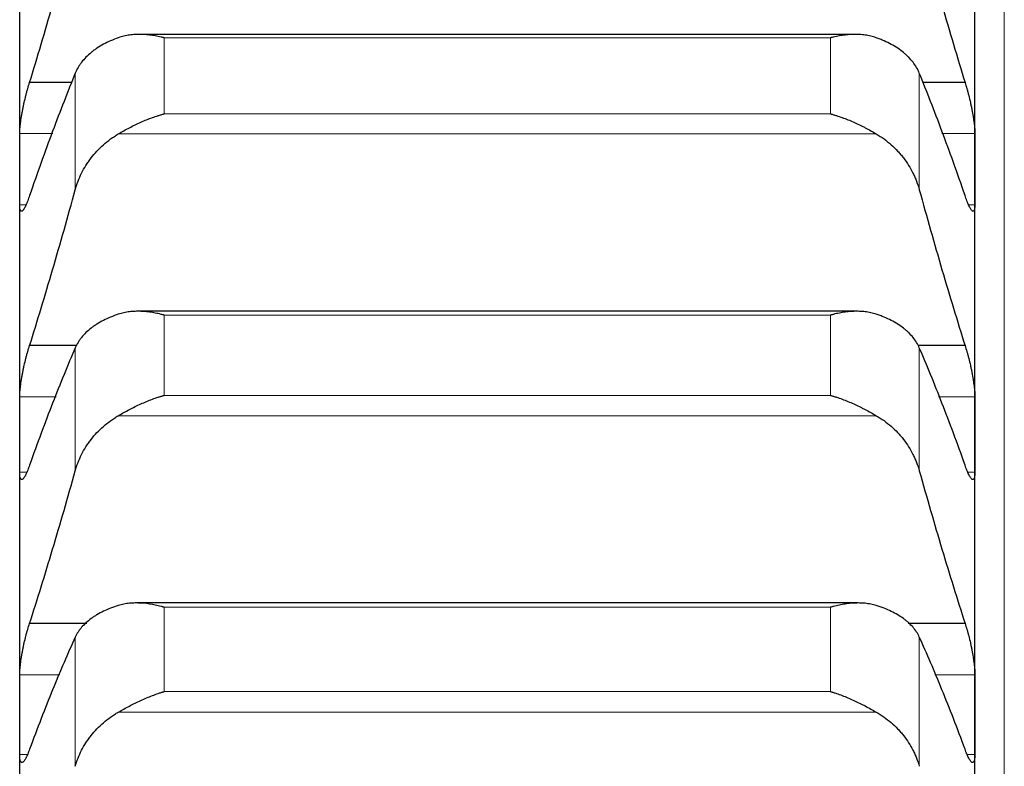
# Model space of a CAD drawing. Header units: inches. Extents: x 0 to 17820, y -10 to 12600.
# Tile 69 of 256: x 6501 to 6554, y 4437 to 4477. Entities that reach past the tile are written whole.
import ezdxf

# ---------------------------------------------------------------- set-up
doc = ezdxf.new("R2010")
doc.units = ezdxf.units.IN
doc.layers.add('1', color=7, linetype='Continuous', true_color=0xffffff)

msp = doc.modelspace()

# ---------------------------------------------------------------- linework, layer by layer
at = {"layer": '1', "color": 110, "linetype": 'Continuous', "lineweight": 13}
for p, q in [((6554.434, 4571.589), (6554.434, 3956.589)), ((6544.978, 4476.162), (6508.69, 4476.162)), ((6508.69, 4472.02), (6508.69, 4476.162)), ((6544.978, 4472.02), (6544.978, 4476.162)), ((6503.86, 4467.893), (6503.86, 4474.236)), ((6549.807, 4467.893), (6549.807, 4474.236)), ((6544.978, 4472.02), (6508.69, 4472.02)), ((6502.634, 4470.957), (6500.836, 4470.957)), ((6547.465, 4470.931), (6506.202, 4470.931)), ((6552.831, 4470.957), (6551.033, 4470.957)), ((6501.181, 4467.074), (6500.836, 4467.074)), ((6552.831, 4467.074), (6552.492, 4467.074)), ((6544.978, 4461.07), (6508.69, 4461.07)), ((6508.69, 4456.7), (6508.69, 4461.07)), ((6544.978, 4456.7), (6544.978, 4461.07)), ((6503.86, 4452.601), (6503.86, 4459.294)), ((6549.807, 4452.601), (6549.807, 4459.294)), ((6502.819, 4456.623), (6500.836, 4456.623)), ((6544.978, 4456.7), (6508.69, 4456.7)), ((6552.831, 4456.623), (6550.849, 4456.623)), ((6547.465, 4455.597), (6506.202, 4455.597)), ((6501.219, 4452.516), (6500.836, 4452.516)), ((6552.831, 4452.516), (6552.448, 4452.516)), ((6544.978, 4445.171), (6508.69, 4445.171)), ((6508.69, 4440.579), (6508.69, 4445.171)), ((6544.978, 4440.579), (6544.978, 4445.171)), ((6503.86, 4436.515), (6503.86, 4443.547)), ((6549.807, 4436.515), (6549.807, 4443.547)), ((6503.02, 4441.489), (6500.836, 4441.489)), ((6552.831, 4441.489), (6550.647, 4441.489)), ((6544.978, 4440.579), (6508.69, 4440.579)), ((6547.465, 4439.464), (6506.202, 4439.464)), ((6501.257, 4437.165), (6500.836, 4437.165)), ((6552.831, 4437.165), (6552.405, 4437.165))]:
    msp.add_line(p, q, dxfattribs=at)
at = {"layer": '1', "color": 2, "linetype": 'Continuous', "lineweight": 25}
for p, q in [((6500.834, 4469.015), (6500.834, 4482.64)), ((6552.834, 4469.015), (6552.834, 4482.64)), ((6546.309, 4476.345), (6507.369, 4476.345)), ((6503.669, 4473.723), (6501.371, 4473.723)), ((6552.296, 4473.723), (6549.999, 4473.723)), ((6500.834, 4454.57), (6500.834, 4469.015)), ((6552.834, 4454.57), (6552.834, 4469.015)), ((6546.383, 4461.277), (6507.284, 4461.277)), ((6503.921, 4459.408), (6501.371, 4459.408)), ((6552.296, 4459.408), (6549.72, 4459.408)), ((6500.834, 4439.327), (6500.834, 4454.57)), ((6552.834, 4439.327), (6552.834, 4454.57)), ((6546.458, 4445.403), (6507.198, 4445.403)), ((6504.491, 4444.288), (6501.371, 4444.288)), ((6552.296, 4444.288), (6549.209, 4444.288)), ((6500.834, 4423.311), (6500.834, 4439.327)), ((6552.834, 4423.311), (6552.834, 4439.327))]:
    msp.add_line(p, q, dxfattribs=at)
for points in [[(6501.371, 4473.723), (6501.582, 4474.41), (6502.002, 4475.801), (6502.627, 4477.938), (6503.247, 4480.123), (6503.656, 4481.613), (6503.86, 4482.366)], [(6549.807, 4482.366), (6550.011, 4481.613), (6550.421, 4480.123), (6551.04, 4477.938), (6551.665, 4475.801), (6552.085, 4474.41), (6552.296, 4473.723)], [(6503.86, 4474.236), (6503.656, 4473.737), (6503.247, 4472.712), (6502.627, 4471.09), (6502.002, 4469.384), (6501.582, 4468.191), (6501.371, 4467.58)], [(6552.296, 4467.58), (6552.085, 4468.191), (6551.665, 4469.384), (6551.04, 4471.09), (6550.421, 4472.712), (6550.011, 4473.737), (6549.807, 4474.236)], [(6500.834, 4469.015), (6500.834, 4469.663), (6500.835, 4470.31), (6500.836, 4470.957)], [(6552.831, 4470.957), (6552.833, 4470.31), (6552.834, 4469.663), (6552.834, 4469.015)], [(6500.836, 4467.074), (6500.835, 4467.721), (6500.834, 4468.368), (6500.834, 4469.015)], [(6552.834, 4469.015), (6552.834, 4468.368), (6552.833, 4467.721), (6552.831, 4467.074)], [(6501.371, 4459.408), (6501.582, 4460.079), (6502.002, 4461.44), (6502.627, 4463.534), (6503.247, 4465.682), (6503.656, 4467.15), (6503.86, 4467.893)], [(6549.807, 4467.893), (6550.011, 4467.15), (6550.421, 4465.682), (6551.04, 4463.534), (6551.665, 4461.44), (6552.085, 4460.079), (6552.296, 4459.408)], [(6503.86, 4459.294), (6503.656, 4458.821), (6503.247, 4457.844), (6502.627, 4456.292), (6502.002, 4454.653), (6501.582, 4453.502), (6501.371, 4452.911)], [(6552.296, 4452.911), (6552.085, 4453.502), (6551.665, 4454.653), (6551.04, 4456.292), (6550.421, 4457.844), (6550.011, 4458.821), (6549.807, 4459.294)], [(6500.834, 4454.57), (6500.834, 4455.254), (6500.835, 4455.939), (6500.836, 4456.623)], [(6552.831, 4456.623), (6552.833, 4455.939), (6552.834, 4455.254), (6552.834, 4454.57)], [(6500.836, 4452.516), (6500.835, 4453.201), (6500.834, 4453.885), (6500.834, 4454.57)], [(6552.834, 4454.57), (6552.834, 4453.885), (6552.833, 4453.201), (6552.831, 4452.516)], [(6501.371, 4444.288), (6501.582, 4444.942), (6502.002, 4446.27), (6502.627, 4448.319), (6503.247, 4450.426), (6503.656, 4451.87), (6503.86, 4452.601)], [(6549.807, 4452.601), (6550.011, 4451.87), (6550.421, 4450.426), (6551.04, 4448.319), (6551.665, 4446.27), (6552.085, 4444.942), (6552.296, 4444.288)], [(6503.86, 4443.547), (6503.656, 4443.1), (6503.247, 4442.174), (6502.627, 4440.694), (6502.002, 4439.124), (6501.582, 4438.017), (6501.371, 4437.448)], [(6552.296, 4437.448), (6552.085, 4438.017), (6551.665, 4439.124), (6551.04, 4440.694), (6550.421, 4442.174), (6550.011, 4443.1), (6549.807, 4443.547)], [(6500.834, 4439.327), (6500.834, 4440.047), (6500.835, 4440.768), (6500.836, 4441.489)], [(6552.831, 4441.489), (6552.833, 4440.768), (6552.834, 4440.047), (6552.834, 4439.327)], [(6500.836, 4437.165), (6500.835, 4437.885), (6500.834, 4438.606), (6500.834, 4439.327)], [(6552.834, 4439.327), (6552.834, 4438.606), (6552.833, 4437.885), (6552.831, 4437.165)]]:
    msp.add_open_spline(points, degree=3, dxfattribs=at)
for points, knots in [([(6506.202, 4476.163), (6506.056, 4476.112), (6505.916, 4476.057), (6505.648, 4475.939), (6505.39, 4475.812), (6505.154, 4475.671), (6505.013, 4475.577), (6504.985, 4475.558), (6504.93, 4475.519), (6504.903, 4475.5), (6504.823, 4475.44), (6504.771, 4475.4), (6504.622, 4475.277), (6504.529, 4475.192), (6504.357, 4475.016), (6504.278, 4474.926), (6504.17, 4474.785), (6504.136, 4474.737), (6504.087, 4474.665), (6504.071, 4474.64), (6504.04, 4474.591), (6504.025, 4474.566), (6503.953, 4474.442), (6503.903, 4474.34), (6503.86, 4474.236)], [0, 0, 0, 0, 0.125, 0.125, 0.25, 0.375, 0.375, 0.40625, 0.40625, 0.4375, 0.4375, 0.5, 0.5, 0.625, 0.625, 0.75, 0.75, 0.8125, 0.8125, 0.84375, 0.84375, 0.875, 0.875, 1, 1, 1, 1]), ([(6508.69, 4476.162), (6508.686, 4476.163), (6508.683, 4476.164), (6508.677, 4476.165), (6508.673, 4476.166), (6508.663, 4476.169), (6508.643, 4476.174), (6508.597, 4476.185), (6508.504, 4476.207), (6508.425, 4476.225), (6508.267, 4476.257), (6508.162, 4476.275), (6507.848, 4476.322), (6507.64, 4476.34), (6507.329, 4476.346), (6507.226, 4476.344), (6507.07, 4476.336), (6507.018, 4476.332), (6506.915, 4476.322), (6506.863, 4476.316), (6506.708, 4476.294), (6506.606, 4476.275), (6506.403, 4476.227), (6506.302, 4476.198), (6506.202, 4476.163)], [0, 0, 0, 0, 0.003906, 0.003906, 0.007812, 0.007812, 0.015625, 0.03125, 0.0625, 0.125, 0.125, 0.25, 0.25, 0.5, 0.5, 0.625, 0.625, 0.6875, 0.6875, 0.75, 0.75, 0.875, 0.875, 1, 1, 1, 1]), ([(6547.465, 4476.163), (6547.366, 4476.198), (6547.265, 4476.227), (6547.064, 4476.275), (6546.963, 4476.294), (6546.759, 4476.322), (6546.656, 4476.332), (6546.45, 4476.344), (6546.346, 4476.346), (6546.136, 4476.342), (6546.031, 4476.337), (6545.821, 4476.319), (6545.716, 4476.307), (6545.506, 4476.276), (6545.401, 4476.257), (6545.242, 4476.225), (6545.163, 4476.207), (6545.071, 4476.185), (6545.024, 4476.174), (6545.004, 4476.169), (6544.991, 4476.165), (6544.984, 4476.164), (6544.978, 4476.162)], [0, 0, 0, 0, 0.125, 0.125, 0.25, 0.25, 0.375, 0.375, 0.5, 0.5, 0.625, 0.625, 0.75, 0.75, 0.875, 0.875, 0.9375, 0.96875, 0.984375, 0.992188, 0.992188, 1, 1, 1, 1]), ([(6549.807, 4474.236), (6549.765, 4474.34), (6549.715, 4474.441), (6549.6, 4474.639), (6549.471, 4474.831), (6549.314, 4475.013), (6549.184, 4475.146), (6549.139, 4475.189), (6549.069, 4475.254), (6549.045, 4475.275), (6548.997, 4475.317), (6548.972, 4475.338), (6548.847, 4475.44), (6548.636, 4475.597), (6548.401, 4475.739), (6548.154, 4475.873), (6548.024, 4475.937), (6547.854, 4476.011), (6547.82, 4476.026), (6547.751, 4476.055), (6547.646, 4476.097), (6547.538, 4476.137), (6547.465, 4476.163)], [0, 0, 0, 0, 0.125, 0.125, 0.25, 0.375, 0.375, 0.4375, 0.4375, 0.46875, 0.46875, 0.5, 0.5, 0.625, 0.75, 0.75, 0.875, 0.875, 0.90625, 0.90625, 0.9375, 1, 1, 1, 1]), ([(6500.836, 4470.957), (6500.836, 4470.995), (6500.838, 4471.075), (6500.847, 4471.209), (6500.855, 4471.308), (6500.863, 4471.386), (6500.866, 4471.413), (6500.872, 4471.467), (6500.876, 4471.494), (6500.893, 4471.632), (6500.91, 4471.748), (6500.935, 4471.901), (6500.94, 4471.932), (6500.948, 4471.978), (6500.951, 4471.994), (6500.956, 4472.025), (6500.97, 4472.104), (6500.997, 4472.246), (6501.023, 4472.375), (6501.05, 4472.503), (6501.064, 4472.568), (6501.108, 4472.764), (6501.138, 4472.891), (6501.186, 4473.079), (6501.202, 4473.141), (6501.227, 4473.233), (6501.235, 4473.264), (6501.252, 4473.325), (6501.26, 4473.355), (6501.303, 4473.503), (6501.337, 4473.615), (6501.371, 4473.723)], [0, 0, 0, 0, 0.0625, 0.125, 0.1875, 0.1875, 0.21875, 0.21875, 0.25, 0.25, 0.375, 0.375, 0.40625, 0.40625, 0.421875, 0.421875, 0.4375, 0.5, 0.5625, 0.5625, 0.625, 0.625, 0.75, 0.75, 0.8125, 0.8125, 0.84375, 0.84375, 0.875, 0.875, 1, 1, 1, 1]), ([(6552.296, 4473.723), (6552.331, 4473.615), (6552.365, 4473.503), (6552.415, 4473.327), (6552.432, 4473.267), (6552.456, 4473.175), (6552.465, 4473.144), (6552.481, 4473.082), (6552.489, 4473.05), (6552.529, 4472.892), (6552.56, 4472.765), (6552.603, 4472.572), (6552.617, 4472.507), (6552.637, 4472.41), (6552.644, 4472.377), (6552.657, 4472.312), (6552.664, 4472.28), (6552.695, 4472.12), (6552.717, 4471.996), (6552.742, 4471.843), (6552.747, 4471.813), (6552.756, 4471.753), (6552.761, 4471.723), (6552.773, 4471.635), (6552.781, 4471.578), (6552.802, 4471.413), (6552.813, 4471.31), (6552.822, 4471.19), (6552.823, 4471.167), (6552.826, 4471.121), (6552.827, 4471.099), (6552.83, 4471.035), (6552.831, 4470.995), (6552.831, 4470.957)], [0, 0, 0, 0, 0.125, 0.125, 0.1875, 0.1875, 0.21875, 0.21875, 0.25, 0.25, 0.375, 0.375, 0.4375, 0.4375, 0.46875, 0.46875, 0.5, 0.5, 0.625, 0.625, 0.65625, 0.65625, 0.6875, 0.6875, 0.75, 0.75, 0.875, 0.875, 0.90625, 0.90625, 0.9375, 0.9375, 1, 1, 1, 1]), ([(6506.202, 4470.931), (6506.302, 4470.989), (6506.402, 4471.047), (6506.603, 4471.159), (6506.705, 4471.214), (6506.908, 4471.321), (6507.011, 4471.373), (6507.218, 4471.473), (6507.322, 4471.522), (6507.532, 4471.616), (6507.637, 4471.66), (6507.846, 4471.745), (6507.951, 4471.785), (6508.161, 4471.861), (6508.267, 4471.896), (6508.425, 4471.946), (6508.504, 4471.969), (6508.597, 4471.995), (6508.643, 4472.008), (6508.663, 4472.013), (6508.676, 4472.017), (6508.683, 4472.019), (6508.69, 4472.02)], [0, 0, 0, 0, 0.125, 0.125, 0.25, 0.25, 0.375, 0.375, 0.5, 0.5, 0.625, 0.625, 0.75, 0.75, 0.875, 0.875, 0.9375, 0.96875, 0.984375, 0.992188, 0.992188, 1, 1, 1, 1]), ([(6544.978, 4472.02), (6544.981, 4472.019), (6544.984, 4472.019), (6544.991, 4472.017), (6544.994, 4472.016), (6545.004, 4472.013), (6545.024, 4472.008), (6545.071, 4471.995), (6545.163, 4471.969), (6545.242, 4471.946), (6545.4, 4471.896), (6545.505, 4471.861), (6545.819, 4471.748), (6546.027, 4471.664), (6546.338, 4471.525), (6546.442, 4471.477), (6546.597, 4471.401), (6546.649, 4471.376), (6546.753, 4471.323), (6546.805, 4471.297), (6546.96, 4471.216), (6547.062, 4471.16), (6547.265, 4471.047), (6547.365, 4470.99), (6547.465, 4470.931)], [0, 0, 0, 0, 0.003906, 0.003906, 0.007812, 0.007812, 0.015625, 0.03125, 0.0625, 0.125, 0.125, 0.25, 0.25, 0.5, 0.5, 0.625, 0.625, 0.6875, 0.6875, 0.75, 0.75, 0.875, 0.875, 1, 1, 1, 1]), ([(6503.86, 4467.893), (6503.903, 4468.049), (6503.953, 4468.201), (6504.067, 4468.5), (6504.196, 4468.794), (6504.354, 4469.077), (6504.483, 4469.284), (6504.528, 4469.353), (6504.599, 4469.454), (6504.622, 4469.488), (6504.671, 4469.555), (6504.695, 4469.588), (6504.82, 4469.751), (6505.032, 4470.002), (6505.267, 4470.232), (6505.514, 4470.451), (6505.643, 4470.556), (6505.813, 4470.679), (6505.848, 4470.703), (6505.917, 4470.751), (6506.022, 4470.822), (6506.129, 4470.888), (6506.202, 4470.931)], [0, 0, 0, 0, 0.125, 0.125, 0.25, 0.375, 0.375, 0.4375, 0.4375, 0.46875, 0.46875, 0.5, 0.5, 0.625, 0.75, 0.75, 0.875, 0.875, 0.90625, 0.90625, 0.9375, 1, 1, 1, 1]), ([(6547.465, 4470.931), (6547.611, 4470.846), (6547.751, 4470.754), (6548.02, 4470.559), (6548.278, 4470.351), (6548.514, 4470.121), (6548.655, 4469.97), (6548.682, 4469.939), (6548.737, 4469.877), (6548.764, 4469.846), (6548.845, 4469.751), (6548.896, 4469.687), (6549.046, 4469.491), (6549.139, 4469.357), (6549.31, 4469.082), (6549.389, 4468.941), (6549.497, 4468.725), (6549.532, 4468.651), (6549.581, 4468.54), (6549.596, 4468.503), (6549.627, 4468.428), (6549.642, 4468.391), (6549.715, 4468.202), (6549.765, 4468.049), (6549.807, 4467.893)], [0, 0, 0, 0, 0.125, 0.125, 0.25, 0.375, 0.375, 0.40625, 0.40625, 0.4375, 0.4375, 0.5, 0.5, 0.625, 0.625, 0.75, 0.75, 0.8125, 0.8125, 0.84375, 0.84375, 0.875, 0.875, 1, 1, 1, 1]), ([(6501.371, 4467.58), (6501.337, 4467.474), (6501.303, 4467.377), (6501.252, 4467.244), (6501.236, 4467.202), (6501.211, 4467.142), (6501.203, 4467.122), (6501.186, 4467.084), (6501.178, 4467.066), (6501.138, 4466.978), (6501.108, 4466.919), (6501.064, 4466.846), (6501.05, 4466.825), (6501.03, 4466.797), (6501.023, 4466.789), (6501.01, 4466.773), (6501.004, 4466.766), (6500.973, 4466.736), (6500.95, 4466.724), (6500.925, 4466.725), (6500.921, 4466.726), (6500.911, 4466.729), (6500.907, 4466.732), (6500.894, 4466.742), (6500.886, 4466.752), (6500.866, 4466.792), (6500.855, 4466.831), (6500.846, 4466.895), (6500.844, 4466.909), (6500.841, 4466.938), (6500.84, 4466.954), (6500.837, 4467.001), (6500.836, 4467.036), (6500.836, 4467.074)], [0, 0, 0, 0, 0.125, 0.125, 0.1875, 0.1875, 0.21875, 0.21875, 0.25, 0.25, 0.375, 0.375, 0.4375, 0.4375, 0.46875, 0.46875, 0.5, 0.5, 0.625, 0.625, 0.65625, 0.65625, 0.6875, 0.6875, 0.75, 0.75, 0.875, 0.875, 0.90625, 0.90625, 0.9375, 0.9375, 1, 1, 1, 1]), ([(6552.831, 4467.074), (6552.831, 4467.036), (6552.829, 4466.967), (6552.821, 4466.881), (6552.812, 4466.835), (6552.804, 4466.806), (6552.801, 4466.796), (6552.795, 4466.78), (6552.792, 4466.772), (6552.774, 4466.739), (6552.758, 4466.725), (6552.733, 4466.724), (6552.728, 4466.725), (6552.72, 4466.727), (6552.717, 4466.728), (6552.711, 4466.73), (6552.697, 4466.736), (6552.671, 4466.757), (6552.645, 4466.787), (6552.618, 4466.824), (6552.604, 4466.845), (6552.56, 4466.918), (6552.529, 4466.978), (6552.482, 4467.082), (6552.466, 4467.12), (6552.441, 4467.18), (6552.432, 4467.201), (6552.416, 4467.243), (6552.407, 4467.265), (6552.365, 4467.377), (6552.331, 4467.474), (6552.296, 4467.58)], [0, 0, 0, 0, 0.0625, 0.125, 0.1875, 0.1875, 0.21875, 0.21875, 0.25, 0.25, 0.375, 0.375, 0.40625, 0.40625, 0.421875, 0.421875, 0.4375, 0.5, 0.5625, 0.5625, 0.625, 0.625, 0.75, 0.75, 0.8125, 0.8125, 0.84375, 0.84375, 0.875, 0.875, 1, 1, 1, 1]), ([(6508.69, 4461.07), (6508.686, 4461.071), (6508.683, 4461.072), (6508.677, 4461.074), (6508.673, 4461.075), (6508.663, 4461.078), (6508.643, 4461.083), (6508.597, 4461.095), (6508.504, 4461.119), (6508.425, 4461.137), (6508.267, 4461.172), (6508.162, 4461.192), (6507.848, 4461.244), (6507.64, 4461.266), (6507.329, 4461.278), (6507.226, 4461.278), (6507.07, 4461.273), (6507.018, 4461.27), (6506.915, 4461.262), (6506.863, 4461.257), (6506.708, 4461.238), (6506.606, 4461.222), (6506.403, 4461.178), (6506.302, 4461.151), (6506.202, 4461.118)], [0, 0, 0, 0, 0.003906, 0.003906, 0.007812, 0.007812, 0.015625, 0.03125, 0.0625, 0.125, 0.125, 0.25, 0.25, 0.5, 0.5, 0.625, 0.625, 0.6875, 0.6875, 0.75, 0.75, 0.875, 0.875, 1, 1, 1, 1]), ([(6547.465, 4461.118), (6547.366, 4461.151), (6547.265, 4461.178), (6547.064, 4461.221), (6546.963, 4461.238), (6546.759, 4461.263), (6546.656, 4461.271), (6546.45, 4461.278), (6546.346, 4461.278), (6546.136, 4461.27), (6546.031, 4461.263), (6545.821, 4461.241), (6545.716, 4461.227), (6545.506, 4461.192), (6545.401, 4461.172), (6545.242, 4461.137), (6545.163, 4461.119), (6545.071, 4461.095), (6545.024, 4461.083), (6545.004, 4461.078), (6544.991, 4461.074), (6544.984, 4461.072), (6544.978, 4461.07)], [0, 0, 0, 0, 0.125, 0.125, 0.25, 0.25, 0.375, 0.375, 0.5, 0.5, 0.625, 0.625, 0.75, 0.75, 0.875, 0.875, 0.9375, 0.96875, 0.984375, 0.992188, 0.992188, 1, 1, 1, 1]), ([(6506.202, 4461.118), (6506.056, 4461.07), (6505.916, 4461.018), (6505.648, 4460.906), (6505.39, 4460.787), (6505.154, 4460.653), (6505.013, 4460.564), (6504.985, 4460.547), (6504.93, 4460.51), (6504.903, 4460.492), (6504.823, 4460.435), (6504.771, 4460.397), (6504.622, 4460.281), (6504.529, 4460.201), (6504.357, 4460.034), (6504.278, 4459.949), (6504.17, 4459.815), (6504.136, 4459.77), (6504.087, 4459.701), (6504.071, 4459.678), (6504.04, 4459.631), (6504.025, 4459.608), (6503.953, 4459.49), (6503.903, 4459.393), (6503.86, 4459.294)], [0, 0, 0, 0, 0.125, 0.125, 0.25, 0.375, 0.375, 0.40625, 0.40625, 0.4375, 0.4375, 0.5, 0.5, 0.625, 0.625, 0.75, 0.75, 0.8125, 0.8125, 0.84375, 0.84375, 0.875, 0.875, 1, 1, 1, 1]), ([(6549.807, 4459.294), (6549.765, 4459.393), (6549.715, 4459.489), (6549.6, 4459.677), (6549.471, 4459.859), (6549.314, 4460.031), (6549.184, 4460.157), (6549.139, 4460.198), (6549.069, 4460.259), (6549.045, 4460.279), (6548.997, 4460.319), (6548.972, 4460.338), (6548.847, 4460.436), (6548.636, 4460.584), (6548.401, 4460.717), (6548.154, 4460.844), (6548.024, 4460.904), (6547.854, 4460.975), (6547.82, 4460.989), (6547.751, 4461.016), (6547.646, 4461.056), (6547.538, 4461.094), (6547.465, 4461.118)], [0, 0, 0, 0, 0.125, 0.125, 0.25, 0.375, 0.375, 0.4375, 0.4375, 0.46875, 0.46875, 0.5, 0.5, 0.625, 0.75, 0.75, 0.875, 0.875, 0.90625, 0.90625, 0.9375, 1, 1, 1, 1]), ([(6500.836, 4456.623), (6500.836, 4456.663), (6500.838, 4456.748), (6500.847, 4456.888), (6500.855, 4456.99), (6500.863, 4457.07), (6500.866, 4457.098), (6500.872, 4457.153), (6500.876, 4457.181), (6500.893, 4457.323), (6500.91, 4457.441), (6500.935, 4457.596), (6500.94, 4457.627), (6500.948, 4457.674), (6500.951, 4457.69), (6500.956, 4457.722), (6500.97, 4457.802), (6500.997, 4457.945), (6501.023, 4458.074), (6501.05, 4458.203), (6501.064, 4458.268), (6501.108, 4458.463), (6501.138, 4458.59), (6501.186, 4458.776), (6501.202, 4458.838), (6501.227, 4458.929), (6501.235, 4458.959), (6501.252, 4459.018), (6501.26, 4459.048), (6501.303, 4459.193), (6501.337, 4459.304), (6501.371, 4459.408)], [0, 0, 0, 0, 0.0625, 0.125, 0.1875, 0.1875, 0.21875, 0.21875, 0.25, 0.25, 0.375, 0.375, 0.40625, 0.40625, 0.421875, 0.421875, 0.4375, 0.5, 0.5625, 0.5625, 0.625, 0.625, 0.75, 0.75, 0.8125, 0.8125, 0.84375, 0.84375, 0.875, 0.875, 1, 1, 1, 1]), ([(6552.296, 4459.408), (6552.331, 4459.304), (6552.365, 4459.194), (6552.415, 4459.021), (6552.432, 4458.962), (6552.456, 4458.871), (6552.465, 4458.841), (6552.481, 4458.779), (6552.489, 4458.747), (6552.529, 4458.591), (6552.56, 4458.464), (6552.603, 4458.272), (6552.617, 4458.207), (6552.637, 4458.109), (6552.644, 4458.076), (6552.657, 4458.011), (6552.664, 4457.979), (6552.695, 4457.818), (6552.717, 4457.692), (6552.742, 4457.538), (6552.747, 4457.507), (6552.756, 4457.446), (6552.761, 4457.415), (6552.773, 4457.326), (6552.781, 4457.267), (6552.802, 4457.098), (6552.813, 4456.992), (6552.822, 4456.868), (6552.823, 4456.843), (6552.826, 4456.796), (6552.827, 4456.773), (6552.83, 4456.706), (6552.831, 4456.663), (6552.831, 4456.623)], [0, 0, 0, 0, 0.125, 0.125, 0.1875, 0.1875, 0.21875, 0.21875, 0.25, 0.25, 0.375, 0.375, 0.4375, 0.4375, 0.46875, 0.46875, 0.5, 0.5, 0.625, 0.625, 0.65625, 0.65625, 0.6875, 0.6875, 0.75, 0.75, 0.875, 0.875, 0.90625, 0.90625, 0.9375, 0.9375, 1, 1, 1, 1]), ([(6506.202, 4455.597), (6506.302, 4455.655), (6506.402, 4455.711), (6506.603, 4455.823), (6506.705, 4455.878), (6506.908, 4455.985), (6507.011, 4456.037), (6507.218, 4456.138), (6507.322, 4456.188), (6507.532, 4456.283), (6507.637, 4456.328), (6507.846, 4456.415), (6507.951, 4456.456), (6508.161, 4456.534), (6508.267, 4456.571), (6508.425, 4456.622), (6508.504, 4456.647), (6508.597, 4456.674), (6508.643, 4456.687), (6508.663, 4456.693), (6508.676, 4456.697), (6508.683, 4456.698), (6508.69, 4456.7)], [0, 0, 0, 0, 0.125, 0.125, 0.25, 0.25, 0.375, 0.375, 0.5, 0.5, 0.625, 0.625, 0.75, 0.75, 0.875, 0.875, 0.9375, 0.96875, 0.984375, 0.992188, 0.992188, 1, 1, 1, 1]), ([(6544.978, 4456.7), (6544.981, 4456.699), (6544.984, 4456.698), (6544.991, 4456.697), (6544.994, 4456.696), (6545.004, 4456.693), (6545.024, 4456.687), (6545.071, 4456.674), (6545.163, 4456.647), (6545.242, 4456.622), (6545.4, 4456.571), (6545.505, 4456.534), (6545.819, 4456.418), (6546.027, 4456.332), (6546.338, 4456.191), (6546.442, 4456.142), (6546.597, 4456.066), (6546.649, 4456.04), (6546.753, 4455.988), (6546.805, 4455.961), (6546.96, 4455.88), (6547.062, 4455.824), (6547.265, 4455.712), (6547.365, 4455.655), (6547.465, 4455.597)], [0, 0, 0, 0, 0.003906, 0.003906, 0.007812, 0.007812, 0.015625, 0.03125, 0.0625, 0.125, 0.125, 0.25, 0.25, 0.5, 0.5, 0.625, 0.625, 0.6875, 0.6875, 0.75, 0.75, 0.875, 0.875, 1, 1, 1, 1]), ([(6503.86, 4452.601), (6503.903, 4452.754), (6503.953, 4452.904), (6504.067, 4453.199), (6504.196, 4453.489), (6504.354, 4453.767), (6504.483, 4453.972), (6504.528, 4454.04), (6504.599, 4454.14), (6504.622, 4454.173), (6504.671, 4454.239), (6504.695, 4454.271), (6504.82, 4454.432), (6505.032, 4454.679), (6505.267, 4454.906), (6505.514, 4455.123), (6505.643, 4455.226), (6505.813, 4455.348), (6505.848, 4455.372), (6505.917, 4455.419), (6506.022, 4455.489), (6506.129, 4455.555), (6506.202, 4455.597)], [0, 0, 0, 0, 0.125, 0.125, 0.25, 0.375, 0.375, 0.4375, 0.4375, 0.46875, 0.46875, 0.5, 0.5, 0.625, 0.75, 0.75, 0.875, 0.875, 0.90625, 0.90625, 0.9375, 1, 1, 1, 1]), ([(6547.465, 4455.597), (6547.611, 4455.513), (6547.751, 4455.422), (6548.02, 4455.229), (6548.278, 4455.025), (6548.514, 4454.797), (6548.655, 4454.648), (6548.682, 4454.618), (6548.737, 4454.557), (6548.764, 4454.526), (6548.845, 4454.432), (6548.896, 4454.369), (6549.046, 4454.176), (6549.139, 4454.044), (6549.31, 4453.773), (6549.389, 4453.634), (6549.497, 4453.42), (6549.532, 4453.348), (6549.581, 4453.239), (6549.596, 4453.202), (6549.627, 4453.128), (6549.642, 4453.091), (6549.715, 4452.905), (6549.765, 4452.754), (6549.807, 4452.601)], [0, 0, 0, 0, 0.125, 0.125, 0.25, 0.375, 0.375, 0.40625, 0.40625, 0.4375, 0.4375, 0.5, 0.5, 0.625, 0.625, 0.75, 0.75, 0.8125, 0.8125, 0.84375, 0.84375, 0.875, 0.875, 1, 1, 1, 1]), ([(6501.371, 4452.911), (6501.337, 4452.809), (6501.303, 4452.715), (6501.252, 4452.587), (6501.236, 4452.547), (6501.211, 4452.49), (6501.203, 4452.472), (6501.186, 4452.436), (6501.178, 4452.419), (6501.138, 4452.336), (6501.108, 4452.281), (6501.064, 4452.216), (6501.05, 4452.197), (6501.03, 4452.173), (6501.023, 4452.166), (6501.01, 4452.153), (6501.004, 4452.148), (6500.973, 4452.123), (6500.95, 4452.116), (6500.925, 4452.124), (6500.921, 4452.126), (6500.911, 4452.132), (6500.907, 4452.136), (6500.894, 4452.151), (6500.886, 4452.163), (6500.866, 4452.21), (6500.855, 4452.254), (6500.846, 4452.325), (6500.844, 4452.34), (6500.841, 4452.372), (6500.84, 4452.388), (6500.837, 4452.439), (6500.836, 4452.477), (6500.836, 4452.516)], [0, 0, 0, 0, 0.125, 0.125, 0.1875, 0.1875, 0.21875, 0.21875, 0.25, 0.25, 0.375, 0.375, 0.4375, 0.4375, 0.46875, 0.46875, 0.5, 0.5, 0.625, 0.625, 0.65625, 0.65625, 0.6875, 0.6875, 0.75, 0.75, 0.875, 0.875, 0.90625, 0.90625, 0.9375, 0.9375, 1, 1, 1, 1]), ([(6552.831, 4452.516), (6552.831, 4452.477), (6552.829, 4452.403), (6552.821, 4452.31), (6552.812, 4452.259), (6552.804, 4452.226), (6552.801, 4452.215), (6552.795, 4452.196), (6552.792, 4452.187), (6552.774, 4452.148), (6552.758, 4452.129), (6552.733, 4452.121), (6552.728, 4452.12), (6552.72, 4452.12), (6552.717, 4452.121), (6552.711, 4452.121), (6552.697, 4452.125), (6552.671, 4452.139), (6552.645, 4452.165), (6552.618, 4452.196), (6552.604, 4452.215), (6552.56, 4452.281), (6552.529, 4452.336), (6552.482, 4452.434), (6552.466, 4452.469), (6552.441, 4452.526), (6552.432, 4452.546), (6552.416, 4452.587), (6552.407, 4452.607), (6552.365, 4452.715), (6552.331, 4452.809), (6552.296, 4452.911)], [0, 0, 0, 0, 0.0625, 0.125, 0.1875, 0.1875, 0.21875, 0.21875, 0.25, 0.25, 0.375, 0.375, 0.40625, 0.40625, 0.421875, 0.421875, 0.4375, 0.5, 0.5625, 0.5625, 0.625, 0.625, 0.75, 0.75, 0.8125, 0.8125, 0.84375, 0.84375, 0.875, 0.875, 1, 1, 1, 1]), ([(6506.202, 4445.264), (6506.056, 4445.219), (6505.916, 4445.171), (6505.648, 4445.066), (6505.39, 4444.954), (6505.154, 4444.828), (6505.013, 4444.745), (6504.985, 4444.728), (6504.93, 4444.694), (6504.903, 4444.677), (6504.823, 4444.624), (6504.771, 4444.588), (6504.622, 4444.479), (6504.529, 4444.403), (6504.357, 4444.246), (6504.278, 4444.165), (6504.17, 4444.04), (6504.136, 4443.997), (6504.087, 4443.932), (6504.071, 4443.91), (6504.04, 4443.866), (6504.025, 4443.844), (6503.953, 4443.732), (6503.903, 4443.641), (6503.86, 4443.547)], [0, 0, 0, 0, 0.125, 0.125, 0.25, 0.375, 0.375, 0.40625, 0.40625, 0.4375, 0.4375, 0.5, 0.5, 0.625, 0.625, 0.75, 0.75, 0.8125, 0.8125, 0.84375, 0.84375, 0.875, 0.875, 1, 1, 1, 1]), ([(6508.69, 4445.171), (6508.686, 4445.172), (6508.683, 4445.173), (6508.677, 4445.175), (6508.673, 4445.176), (6508.663, 4445.179), (6508.643, 4445.184), (6508.597, 4445.197), (6508.504, 4445.222), (6508.425, 4445.242), (6508.267, 4445.279), (6508.162, 4445.301), (6507.848, 4445.358), (6507.64, 4445.384), (6507.329, 4445.402), (6507.226, 4445.404), (6507.07, 4445.402), (6507.018, 4445.4), (6506.915, 4445.394), (6506.863, 4445.39), (6506.708, 4445.375), (6506.606, 4445.36), (6506.403, 4445.32), (6506.302, 4445.295), (6506.202, 4445.264)], [0, 0, 0, 0, 0.003906, 0.003906, 0.007812, 0.007812, 0.015625, 0.03125, 0.0625, 0.125, 0.125, 0.25, 0.25, 0.5, 0.5, 0.625, 0.625, 0.6875, 0.6875, 0.75, 0.75, 0.875, 0.875, 1, 1, 1, 1]), ([(6547.465, 4445.264), (6547.366, 4445.295), (6547.265, 4445.32), (6547.064, 4445.36), (6546.963, 4445.374), (6546.759, 4445.395), (6546.656, 4445.4), (6546.45, 4445.404), (6546.346, 4445.402), (6546.136, 4445.39), (6546.031, 4445.381), (6545.821, 4445.355), (6545.716, 4445.339), (6545.506, 4445.301), (6545.401, 4445.279), (6545.242, 4445.242), (6545.163, 4445.222), (6545.071, 4445.197), (6545.024, 4445.184), (6545.004, 4445.179), (6544.991, 4445.175), (6544.984, 4445.173), (6544.978, 4445.171)], [0, 0, 0, 0, 0.125, 0.125, 0.25, 0.25, 0.375, 0.375, 0.5, 0.5, 0.625, 0.625, 0.75, 0.75, 0.875, 0.875, 0.9375, 0.96875, 0.984375, 0.992188, 0.992188, 1, 1, 1, 1]), ([(6549.807, 4443.547), (6549.765, 4443.641), (6549.715, 4443.732), (6549.6, 4443.909), (6549.471, 4444.081), (6549.314, 4444.243), (6549.184, 4444.361), (6549.139, 4444.4), (6549.069, 4444.458), (6549.045, 4444.477), (6548.997, 4444.514), (6548.972, 4444.533), (6548.847, 4444.624), (6548.636, 4444.763), (6548.401, 4444.889), (6548.154, 4445.008), (6548.024, 4445.064), (6547.854, 4445.13), (6547.82, 4445.143), (6547.751, 4445.169), (6547.646, 4445.206), (6547.538, 4445.242), (6547.465, 4445.264)], [0, 0, 0, 0, 0.125, 0.125, 0.25, 0.375, 0.375, 0.4375, 0.4375, 0.46875, 0.46875, 0.5, 0.5, 0.625, 0.75, 0.75, 0.875, 0.875, 0.90625, 0.90625, 0.9375, 1, 1, 1, 1]), ([(6500.836, 4441.489), (6500.836, 4441.531), (6500.838, 4441.619), (6500.847, 4441.765), (6500.855, 4441.87), (6500.863, 4441.953), (6500.866, 4441.981), (6500.872, 4442.038), (6500.876, 4442.067), (6500.893, 4442.212), (6500.91, 4442.332), (6500.935, 4442.489), (6500.94, 4442.52), (6500.948, 4442.568), (6500.951, 4442.584), (6500.956, 4442.616), (6500.97, 4442.697), (6500.997, 4442.841), (6501.023, 4442.97), (6501.05, 4443.1), (6501.064, 4443.165), (6501.108, 4443.359), (6501.138, 4443.485), (6501.186, 4443.669), (6501.202, 4443.73), (6501.227, 4443.819), (6501.235, 4443.849), (6501.252, 4443.908), (6501.26, 4443.937), (6501.303, 4444.079), (6501.337, 4444.187), (6501.371, 4444.288)], [0, 0, 0, 0, 0.0625, 0.125, 0.1875, 0.1875, 0.21875, 0.21875, 0.25, 0.25, 0.375, 0.375, 0.40625, 0.40625, 0.421875, 0.421875, 0.4375, 0.5, 0.5625, 0.5625, 0.625, 0.625, 0.75, 0.75, 0.8125, 0.8125, 0.84375, 0.84375, 0.875, 0.875, 1, 1, 1, 1]), ([(6552.296, 4444.288), (6552.331, 4444.187), (6552.365, 4444.08), (6552.415, 4443.91), (6552.432, 4443.852), (6552.456, 4443.763), (6552.465, 4443.733), (6552.481, 4443.672), (6552.489, 4443.641), (6552.529, 4443.486), (6552.56, 4443.36), (6552.603, 4443.168), (6552.617, 4443.103), (6552.637, 4443.006), (6552.644, 4442.973), (6552.657, 4442.908), (6552.664, 4442.875), (6552.695, 4442.713), (6552.717, 4442.586), (6552.742, 4442.43), (6552.747, 4442.399), (6552.756, 4442.337), (6552.761, 4442.306), (6552.773, 4442.214), (6552.781, 4442.155), (6552.802, 4441.981), (6552.813, 4441.872), (6552.822, 4441.744), (6552.823, 4441.719), (6552.826, 4441.669), (6552.827, 4441.645), (6552.83, 4441.575), (6552.831, 4441.531), (6552.831, 4441.489)], [0, 0, 0, 0, 0.125, 0.125, 0.1875, 0.1875, 0.21875, 0.21875, 0.25, 0.25, 0.375, 0.375, 0.4375, 0.4375, 0.46875, 0.46875, 0.5, 0.5, 0.625, 0.625, 0.65625, 0.65625, 0.6875, 0.6875, 0.75, 0.75, 0.875, 0.875, 0.90625, 0.90625, 0.9375, 0.9375, 1, 1, 1, 1]), ([(6506.202, 4439.464), (6506.302, 4439.521), (6506.402, 4439.577), (6506.603, 4439.688), (6506.705, 4439.742), (6506.908, 4439.849), (6507.011, 4439.902), (6507.218, 4440.004), (6507.322, 4440.053), (6507.532, 4440.15), (6507.637, 4440.196), (6507.846, 4440.284), (6507.951, 4440.326), (6508.161, 4440.406), (6508.267, 4440.444), (6508.425, 4440.498), (6508.504, 4440.523), (6508.597, 4440.552), (6508.643, 4440.566), (6508.663, 4440.572), (6508.676, 4440.576), (6508.683, 4440.577), (6508.69, 4440.579)], [0, 0, 0, 0, 0.125, 0.125, 0.25, 0.25, 0.375, 0.375, 0.5, 0.5, 0.625, 0.625, 0.75, 0.75, 0.875, 0.875, 0.9375, 0.96875, 0.984375, 0.992187, 0.992187, 1, 1, 1, 1]), ([(6544.978, 4440.579), (6544.981, 4440.578), (6544.984, 4440.577), (6544.991, 4440.576), (6544.994, 4440.575), (6545.004, 4440.572), (6545.024, 4440.566), (6545.071, 4440.552), (6545.163, 4440.523), (6545.242, 4440.498), (6545.4, 4440.444), (6545.505, 4440.407), (6545.819, 4440.287), (6546.027, 4440.199), (6546.338, 4440.057), (6546.442, 4440.007), (6546.597, 4439.931), (6546.649, 4439.905), (6546.753, 4439.852), (6546.805, 4439.825), (6546.96, 4439.744), (6547.062, 4439.689), (6547.265, 4439.577), (6547.365, 4439.521), (6547.465, 4439.464)], [0, 0, 0, 0, 0.003906, 0.003906, 0.007813, 0.007813, 0.015625, 0.03125, 0.0625, 0.125, 0.125, 0.25, 0.25, 0.5, 0.5, 0.625, 0.625, 0.6875, 0.6875, 0.75, 0.75, 0.875, 0.875, 1, 1, 1, 1]), ([(6503.86, 4436.515), (6503.903, 4436.665), (6503.953, 4436.813), (6504.067, 4437.103), (6504.196, 4437.387), (6504.354, 4437.662), (6504.483, 4437.863), (6504.528, 4437.93), (6504.599, 4438.028), (6504.622, 4438.061), (6504.671, 4438.125), (6504.695, 4438.157), (6504.82, 4438.316), (6505.032, 4438.559), (6505.267, 4438.783), (6505.514, 4438.997), (6505.643, 4439.098), (6505.813, 4439.218), (6505.848, 4439.242), (6505.917, 4439.289), (6506.022, 4439.357), (6506.129, 4439.422), (6506.202, 4439.464)], [0, 0, 0, 0, 0.125, 0.125, 0.25, 0.375, 0.375, 0.4375, 0.4375, 0.46875, 0.46875, 0.5, 0.5, 0.625, 0.75, 0.75, 0.875, 0.875, 0.90625, 0.90625, 0.9375, 1, 1, 1, 1]), ([(6547.465, 4439.464), (6547.611, 4439.381), (6547.751, 4439.291), (6548.02, 4439.101), (6548.278, 4438.9), (6548.514, 4438.676), (6548.655, 4438.529), (6548.682, 4438.499), (6548.737, 4438.439), (6548.764, 4438.408), (6548.845, 4438.316), (6548.896, 4438.254), (6549.046, 4438.064), (6549.139, 4437.934), (6549.31, 4437.667), (6549.389, 4437.53), (6549.497, 4437.32), (6549.532, 4437.249), (6549.581, 4437.142), (6549.596, 4437.106), (6549.627, 4437.033), (6549.642, 4436.997), (6549.715, 4436.814), (6549.765, 4436.665), (6549.807, 4436.515)], [0, 0, 0, 0, 0.125, 0.125, 0.25, 0.375, 0.375, 0.40625, 0.40625, 0.4375, 0.4375, 0.5, 0.5, 0.625, 0.625, 0.75, 0.75, 0.8125, 0.8125, 0.84375, 0.84375, 0.875, 0.875, 1, 1, 1, 1]), ([(6501.371, 4437.448), (6501.337, 4437.348), (6501.303, 4437.258), (6501.252, 4437.136), (6501.236, 4437.098), (6501.211, 4437.044), (6501.203, 4437.027), (6501.186, 4436.993), (6501.178, 4436.977), (6501.138, 4436.9), (6501.108, 4436.85), (6501.064, 4436.792), (6501.05, 4436.776), (6501.03, 4436.756), (6501.023, 4436.75), (6501.01, 4436.739), (6501.004, 4436.735), (6500.973, 4436.717), (6500.95, 4436.716), (6500.925, 4436.73), (6500.921, 4436.733), (6500.911, 4436.742), (6500.907, 4436.747), (6500.894, 4436.765), (6500.886, 4436.781), (6500.866, 4436.836), (6500.855, 4436.884), (6500.846, 4436.961), (6500.844, 4436.977), (6500.841, 4437.011), (6500.84, 4437.029), (6500.837, 4437.083), (6500.836, 4437.123), (6500.836, 4437.165)], [0, 0, 0, 0, 0.125, 0.125, 0.1875, 0.1875, 0.21875, 0.21875, 0.25, 0.25, 0.375, 0.375, 0.4375, 0.4375, 0.46875, 0.46875, 0.5, 0.5, 0.625, 0.625, 0.65625, 0.65625, 0.6875, 0.6875, 0.75, 0.75, 0.875, 0.875, 0.90625, 0.90625, 0.9375, 0.9375, 1, 1, 1, 1]), ([(6552.831, 4437.165), (6552.831, 4437.123), (6552.829, 4437.045), (6552.821, 4436.945), (6552.812, 4436.889), (6552.804, 4436.852), (6552.801, 4436.84), (6552.795, 4436.819), (6552.792, 4436.809), (6552.774, 4436.763), (6552.758, 4436.738), (6552.733, 4436.724), (6552.728, 4436.722), (6552.72, 4436.72), (6552.717, 4436.72), (6552.711, 4436.719), (6552.697, 4436.719), (6552.671, 4436.728), (6552.645, 4436.749), (6552.618, 4436.775), (6552.604, 4436.791), (6552.56, 4436.85), (6552.529, 4436.9), (6552.482, 4436.991), (6552.466, 4437.024), (6552.441, 4437.078), (6552.432, 4437.097), (6552.416, 4437.136), (6552.407, 4437.155), (6552.365, 4437.258), (6552.331, 4437.348), (6552.296, 4437.448)], [0, 0, 0, 0, 0.0625, 0.125, 0.1875, 0.1875, 0.21875, 0.21875, 0.25, 0.25, 0.375, 0.375, 0.40625, 0.40625, 0.421875, 0.421875, 0.4375, 0.5, 0.5625, 0.5625, 0.625, 0.625, 0.75, 0.75, 0.8125, 0.8125, 0.84375, 0.84375, 0.875, 0.875, 1, 1, 1, 1])]:
    msp.add_open_spline(points, degree=3, knots=knots, dxfattribs=at)

doc.saveas('drawing.dxf')
